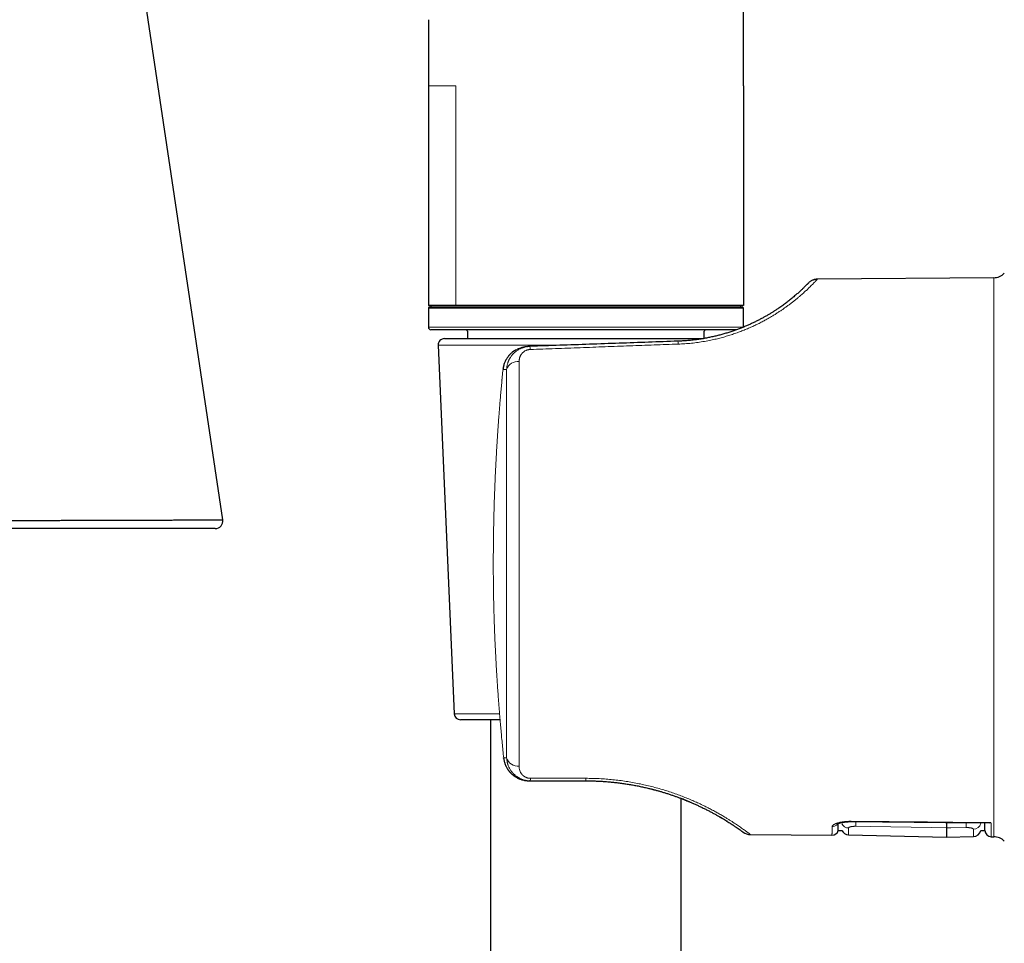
# Model space of a CAD drawing. Header units: millimetres. Extents: x 8 to 761, y 12 to 790.
# Tile 95 of 241: x 157 to 235, y 539 to 611. Entities that reach past the tile are written whole.
import ezdxf

# ---------------------------------------------------------------- set-up
doc = ezdxf.new("R2010")
doc.units = ezdxf.units.MM

msp = doc.modelspace()

# ---------------------------------------------------------------- linework, layer by layer
at = {"color": 7, "linetype": 'Continuous', "lineweight": 30}
for p, q in [((173.402, 572.051), (157.41, 679.373)), ((214.394, 606.221), (214.394, 636.598)), ((189.594, 611.413), (189.594, 606.213)), ((189.594, 606.213), (189.594, 588.913)), ((214.394, 606.213), (214.394, 588.913)), ((220.216, 590.982), (220.22, 590.986)), ((234.106, 591.107), (220.22, 590.986)), ((191.759, 588.913), (189.594, 588.913)), ((189.594, 588.713), (189.594, 587.213)), ((189.694, 588.813), (205.426, 588.813)), ((189.794, 588.913), (189.794, 588.813)), ((214.394, 588.913), (191.759, 588.913)), ((205.426, 588.813), (214.294, 588.813)), ((214.194, 588.813), (214.194, 588.913)), ((214.394, 587.213), (214.394, 588.713)), ((205.398, 587.013), (189.794, 587.013)), ((213.871, 587.013), (205.398, 587.013)), ((190.867, 586.317), (197.751, 586.317)), ((192.679, 586.891), (192.679, 586.317)), ((197.751, 586.317), (211.248, 586.317)), ((211.31, 586.327), (211.31, 586.891)), ((190.367, 585.795), (191.624, 556.795)), ((197.587, 585.704), (197.424, 585.698)), ((195.468, 583.897), (195.468, 583.891)), ((195.235, 556.317), (192.123, 556.317)), ((194.494, 556.317), (194.494, 531.315)), ((197.544, 551.511), (197.651, 551.511)), ((197.651, 551.511), (201.994, 551.511)), ((209.494, 534.121), (209.494, 550.127)), ((214.039, 547.714), (214.086, 547.681)), ((221.861, 547.608), (222.15, 547.608)), ((233.08, 547.608), (233.415, 547.608)), ((214.954, 547.283), (221.371, 547.227)), ((222.675, 547.269), (230.394, 547.067)), ((230.394, 547.067), (232.507, 547.122)), ((233.911, 547.117), (234.106, 547.115))]:
    msp.add_line(p, q, dxfattribs=at)
at = {"color": 252, "linetype": 'Continuous', "lineweight": 0}
for p, q in [((191.759, 606.213), (191.759, 588.913)), ((234.106, 547.115), (234.106, 591.107)), ((205.454, 588.713), (189.594, 588.713)), ((214.394, 588.713), (205.454, 588.713)), ((189.594, 587.213), (205.454, 587.213)), ((205.454, 587.213), (214.388, 587.213)), ((200.2, 585.795), (190.367, 585.795)), ((195.467, 583.883), (195.752, 583.893)), ((191.624, 556.795), (195.196, 556.795)), ((195.752, 553.314), (195.52, 553.314)), ((201.986, 551.71), (197.642, 551.708))]:
    msp.add_line(p, q, dxfattribs=at)
at = {"color": 252, "linetype": 'Continuous', "lineweight": 0, "flags": 128}
for points in [[(195.465, 583.891), (195.465, 583.889), (195.467, 583.883)], [(194.703, 568.119), (194.702, 568.117), (194.704, 568.114)], [(233.892, 548.227), (232.892, 548.236), (228.892, 548.273), (222.89, 548.328)], [(230.394, 547.805), (229.195, 547.826), (224.399, 547.912), (223.254, 547.932)], [(231.925, 547.834), (230.726, 547.811), (230.394, 547.805)]]:
    msp.add_lwpolyline(points, dxfattribs=at)
at = {"color": 7, "linetype": 'Continuous', "lineweight": 30, "flags": 128}
for points in [[(194.86, 562.022), (194.859, 562.023), (194.857, 562.026), (194.858, 562.03)], [(195.519, 553.307), (195.518, 553.309), (195.52, 553.314)], [(222.889, 548.302), (230.314, 548.234), (233.738, 548.203)]]:
    msp.add_lwpolyline(points, dxfattribs=at)
at = {"color": 7, "linetype": 'Continuous', "lineweight": 30}
for centre, radius, start, end in [((234.095, 592.307), 1.2, 270.5, 314.80311), ((189.694, 588.713), 0.1, 90, 180), ((214.294, 588.713), 0.1, 0, 90), ((189.794, 587.213), 0.2, 180, 270), ((192.494, 586.813), 0.2, 22.70565, 90), ((211.494, 586.813), 0.2, 90, 157.29435), ((190.867, 585.817), 0.5, 90, 182.48126), ((172.809, 571.963), 0.6, 270.00001, 8.47806), ((192.123, 556.817), 0.5, 182.48126, 270), ((214.963, 548.283), 1, 233.88273, 269.50271), ((221.375, 547.727), 0.5, 269.49815, 346.36703), ((222.691, 547.869), 0.6, 205.70813, 268.49945), ((232.491, 547.722), 0.6, 271.49872, 349.10151), ((233.915, 547.617), 0.5, 181, 269.50186), ((234.095, 545.915), 1.2, 45.19689, 89.5)]:
    msp.add_arc(centre, radius, start, end, dxfattribs=at)
at = {"color": 252, "linetype": 'Continuous', "lineweight": 0}
for centre, radius, start, end in [((196.198, 585.432), 1.415, 1.09129, 11.09017), ((208.06, 585.86), 1.211, 1.04082, 11.97789), ((196.644, 583.566), 0.95, 84.48731, 159.85935), ((196.658, 553.6), 0.95, 197.54152, 274.63136), ((199.329, 551.684), 1.687, 179.17896, 185.88795), ((203.697, 551.685), 1.711, 179.18298, 185.84652), ((231.248, 548.247), 8.358, 179.44583, 179.62025), ((227.786, 548.211), 4.54, 178.89537, 183.52154), ((226.616, 548.105), 5.316, 357.07306, 1.23177), ((232.497, 548.292), 0.596, 270.91122, 348.09022), ((221.39, 548.398), 0.502, 269.11369, 328.63403), ((222.687, 548.4), 0.601, 206.7372, 268.8573)]:
    msp.add_arc(centre, radius, start, end, dxfattribs=at)
for points, knots in [([(191.759, 606.213), (191.603, 606.213), (191.29, 606.213), (190.885, 606.213), (190.479, 606.213), (190.109, 606.213), (189.815, 606.213), (189.629, 606.213), (189.606, 606.213), (189.594, 606.213)], [0, 0, 0, 0, 0.1151268, 0.2302536, 0.3453804, 0.5090353, 0.6726902, 0.8363451, 1, 1, 1, 1]), ([(209.271, 585.882), (209.445, 585.89), (209.792, 585.906), (210.31, 585.952), (210.824, 586.015), (211.333, 586.094), (211.806, 586.185), (212.245, 586.282), (212.648, 586.384), (213.043, 586.494), (213.432, 586.614), (213.814, 586.743), (214.184, 586.879), (214.542, 587.021), (214.887, 587.167), (215.223, 587.319), (215.549, 587.476), (215.867, 587.638), (216.157, 587.794), (216.42, 587.942), (216.66, 588.083), (216.892, 588.225), (217.116, 588.367), (217.334, 588.51), (217.544, 588.654), (217.75, 588.799), (217.953, 588.947), (218.15, 589.096), (218.339, 589.242), (218.519, 589.387), (218.691, 589.528), (218.851, 589.664), (218.995, 589.789), (219.124, 589.904), (219.243, 590.011), (219.354, 590.114), (219.459, 590.213), (219.558, 590.307), (219.664, 590.411), (219.773, 590.519), (219.88, 590.628), (219.973, 590.724), (220.051, 590.805), (220.114, 590.872), (220.162, 590.923), (220.195, 590.958), (220.213, 590.978), (220.216, 590.981), (220.216, 590.982)], [0, 0, 0, 0, 0.025717, 0.051344, 0.076957, 0.102629, 0.128433, 0.149746, 0.171036, 0.192343, 0.213707, 0.235169, 0.256768, 0.277747, 0.298774, 0.319886, 0.341114, 0.362495, 0.384059, 0.401941, 0.41991, 0.437983, 0.456177, 0.474508, 0.492993, 0.511646, 0.531498, 0.551517, 0.571719, 0.592122, 0.612739, 0.633588, 0.653535, 0.671621, 0.689848, 0.708224, 0.726759, 0.745459, 0.764332, 0.792031, 0.819999, 0.848256, 0.876825, 0.905176, 0.932674, 0.960239, 0.987889, 1, 1, 1, 1]), ([(195.467, 583.883), (195.47, 583.912), (195.476, 583.971), (195.491, 584.06), (195.51, 584.148), (195.533, 584.237), (195.56, 584.325), (195.592, 584.412), (195.628, 584.499), (195.673, 584.594), (195.73, 584.697), (195.8, 584.808), (195.871, 584.905), (195.939, 584.989), (195.986, 585.041), (196.02, 585.076), (196.037, 585.094), (196.055, 585.112), (196.073, 585.13), (196.092, 585.147), (196.132, 585.184), (196.197, 585.24), (196.294, 585.315), (196.391, 585.38), (196.485, 585.436), (196.549, 585.47), (196.592, 585.491), (196.613, 585.501), (196.634, 585.511), (196.656, 585.521), (196.678, 585.531), (196.7, 585.54), (196.752, 585.561), (196.83, 585.591), (196.934, 585.623), (197.029, 585.647), (197.115, 585.665), (197.188, 585.677), (197.248, 585.685), (197.297, 585.69), (197.339, 585.694), (197.373, 585.696), (197.393, 585.697), (197.401, 585.697)], [0, 0, 0, 0, 0.030411, 0.061121, 0.092135, 0.123457, 0.155093, 0.187046, 0.219322, 0.251924, 0.295695, 0.341096, 0.388133, 0.420082, 0.452749, 0.461424, 0.470148, 0.478923, 0.487746, 0.496619, 0.505542, 0.543997, 0.586415, 0.632796, 0.665583, 0.700097, 0.708083, 0.716156, 0.724316, 0.732564, 0.740898, 0.74932, 0.757828, 0.799088, 0.836734, 0.870768, 0.901189, 0.927998, 0.947579, 0.964652, 0.979216, 0.991272, 1, 1, 1, 1]), ([(197.587, 585.704), (197.542, 585.702), (197.453, 585.697), (197.319, 585.678), (197.212, 585.656), (197.131, 585.634), (197.076, 585.618), (197.02, 585.6), (196.965, 585.58), (196.911, 585.559), (196.857, 585.536), (196.783, 585.5), (196.687, 585.45), (196.575, 585.379), (196.49, 585.318), (196.431, 585.27), (196.395, 585.24), (196.36, 585.208), (196.326, 585.176), (196.292, 585.143), (196.259, 585.108), (196.212, 585.056), (196.152, 584.985), (196.082, 584.889), (196.023, 584.798), (195.975, 584.713), (195.946, 584.656), (195.928, 584.616), (195.918, 584.595), (195.909, 584.574), (195.9, 584.552), (195.891, 584.53), (195.875, 584.49), (195.852, 584.428), (195.824, 584.34), (195.799, 584.243), (195.777, 584.135), (195.76, 584.017), (195.755, 583.935), (195.752, 583.893)], [0, 0, 0, 0, 0.044121, 0.088536, 0.133312, 0.152632, 0.172036, 0.191528, 0.211113, 0.230797, 0.250583, 0.270478, 0.315078, 0.360995, 0.408273, 0.42451, 0.440908, 0.457467, 0.47419, 0.491078, 0.508132, 0.525353, 0.566062, 0.608767, 0.653482, 0.684104, 0.715608, 0.724007, 0.732466, 0.740985, 0.749566, 0.758208, 0.766911, 0.797529, 0.831438, 0.868639, 0.909132, 0.952919, 1, 1, 1, 1]), ([(196.735, 584.511), (196.735, 584.533), (196.736, 584.578), (196.742, 584.643), (196.753, 584.708), (196.767, 584.771), (196.784, 584.831), (196.805, 584.887), (196.827, 584.939), (196.852, 584.989), (196.88, 585.037), (196.911, 585.084), (196.952, 585.138), (197.004, 585.197), (197.064, 585.252), (197.121, 585.295), (197.171, 585.328), (197.225, 585.358), (197.283, 585.386), (197.345, 585.41), (197.409, 585.429), (197.476, 585.444), (197.544, 585.455), (197.59, 585.457), (197.613, 585.459)], [0, 0, 0, 0, 0.052907, 0.105247, 0.157123, 0.208638, 0.2599, 0.304911, 0.348961, 0.392135, 0.434521, 0.476213, 0.517309, 0.583469, 0.646299, 0.686645, 0.725985, 0.764537, 0.804682, 0.844112, 0.883189, 0.92283, 0.961611, 1, 1, 1, 1]), ([(197.613, 585.459), (198.272, 585.483), (199.586, 585.53), (201.549, 585.602), (203.499, 585.672), (205.435, 585.743), (207.357, 585.812), (208.634, 585.859), (209.271, 585.882)], [0, 0, 0, 0, 0.169577, 0.337989, 0.505238, 0.671323, 0.836243, 1, 1, 1, 1]), ([(194.704, 568.114), (194.704, 568.344), (194.703, 568.806), (194.706, 569.497), (194.711, 570.189), (194.718, 570.754), (194.725, 571.191), (194.731, 571.5), (194.737, 571.809), (194.744, 572.12), (194.751, 572.432), (194.759, 572.741), (194.77, 573.121), (194.784, 573.573), (194.802, 574.105), (194.822, 574.643), (194.841, 575.088), (194.856, 575.436), (194.867, 575.687), (194.879, 575.94), (194.892, 576.194), (194.904, 576.442), (194.917, 576.682), (194.934, 577.01), (194.958, 577.436), (194.99, 577.967), (195.024, 578.51), (195.059, 579.042), (195.096, 579.562), (195.124, 579.942), (195.143, 580.194), (195.152, 580.315), (195.161, 580.432), (195.17, 580.55), (195.179, 580.668), (195.198, 580.91), (195.228, 581.278), (195.271, 581.778), (195.315, 582.289), (195.363, 582.81), (195.413, 583.343), (195.449, 583.702), (195.467, 583.883)], [0, 0, 0, 0, 0.043752, 0.087488, 0.131113, 0.175004, 0.194571, 0.214075, 0.233636, 0.25328, 0.273034, 0.292923, 0.31196, 0.345161, 0.378767, 0.412858, 0.447501, 0.463251, 0.47913, 0.495142, 0.511291, 0.527582, 0.542345, 0.55691, 0.589866, 0.623555, 0.657998, 0.693215, 0.724858, 0.757121, 0.765546, 0.772926, 0.780348, 0.787812, 0.795319, 0.802868, 0.833941, 0.865721, 0.898212, 0.931421, 0.965349, 1, 1, 1, 1]), ([(196.735, 552.653), (196.735, 552.763), (196.735, 552.982), (196.735, 553.321), (196.735, 553.669), (196.735, 554.025), (196.735, 554.387), (196.735, 554.754), (196.735, 555.127), (196.735, 555.507), (196.735, 555.896), (196.735, 556.295), (196.735, 556.703), (196.735, 557.117), (196.735, 557.538), (196.735, 557.962), (196.735, 558.39), (196.735, 558.821), (196.735, 559.257), (196.735, 559.701), (196.735, 560.153), (196.735, 560.612), (196.735, 561.075), (196.735, 561.543), (196.735, 562.012), (196.735, 562.482), (196.735, 562.953), (196.735, 563.427), (196.735, 563.906), (196.735, 564.392), (196.735, 564.882), (196.735, 565.375), (196.735, 565.87), (196.735, 566.364), (196.735, 566.856), (196.735, 567.347), (196.735, 567.838), (196.735, 568.333), (196.735, 568.831), (196.735, 569.333), (196.735, 569.834), (196.735, 570.335), (196.735, 570.833), (196.735, 571.326), (196.735, 571.815), (196.735, 572.303), (196.735, 572.793), (196.735, 573.283), (196.735, 573.774), (196.735, 574.262), (196.735, 574.748), (196.735, 575.228), (196.735, 575.702), (196.735, 576.169), (196.735, 576.633), (196.735, 577.096), (196.735, 577.557), (196.735, 578.017), (196.735, 578.472), (196.735, 578.921), (196.735, 579.363), (196.735, 579.797), (196.735, 580.223), (196.735, 580.643), (196.735, 581.059), (196.735, 581.472), (196.735, 581.881), (196.735, 582.282), (196.735, 582.677), (196.735, 583.062), (196.735, 583.438), (196.735, 583.804), (196.735, 584.162), (196.735, 584.395), (196.735, 584.511)], [0, 0, 0, 0, 0.014, 0.028, 0.042, 0.056, 0.07, 0.08375, 0.0975, 0.11125, 0.125, 0.139, 0.153, 0.167, 0.181, 0.195, 0.20875, 0.2225, 0.23625, 0.25, 0.264, 0.278, 0.292, 0.306, 0.32, 0.33375, 0.3475, 0.36125, 0.375, 0.389, 0.403, 0.417, 0.431, 0.445, 0.45875, 0.4725, 0.48625, 0.5, 0.514, 0.528, 0.542, 0.556, 0.57, 0.58375, 0.5975, 0.61125, 0.625, 0.639, 0.653, 0.667, 0.681, 0.695, 0.70875, 0.7225, 0.73625, 0.75, 0.764, 0.778, 0.792, 0.806, 0.82, 0.83375, 0.8475, 0.86125, 0.875, 0.889, 0.903, 0.917, 0.931, 0.945, 0.95875, 0.9725, 0.98625, 1, 1, 1, 1]), ([(194.858, 562.03), (194.85, 562.198), (194.835, 562.531), (194.814, 563.029), (194.795, 563.518), (194.778, 564.002), (194.763, 564.48), (194.75, 564.96), (194.737, 565.502), (194.725, 566.109), (194.714, 566.777), (194.707, 567.445), (194.705, 567.891), (194.704, 568.114)], [0, 0, 0, 0, 0.0830826, 0.1647856, 0.2452605, 0.3246785, 0.4032309, 0.48113, 0.5609143, 0.6706442, 0.7802469, 0.8901946, 1, 1, 1, 1]), ([(195.52, 553.314), (195.5, 553.511), (195.459, 553.901), (195.402, 554.481), (195.349, 555.047), (195.298, 555.6), (195.255, 556.093), (195.218, 556.529), (195.187, 556.91), (195.164, 557.198), (195.149, 557.395), (195.14, 557.503), (195.132, 557.614), (195.123, 557.732), (195.113, 557.856), (195.104, 557.983), (195.095, 558.111), (195.074, 558.388), (195.045, 558.812), (195.007, 559.378), (194.972, 559.932), (194.94, 560.473), (194.91, 561.002), (194.883, 561.52), (194.866, 561.861), (194.858, 562.03)], [0, 0, 0, 0, 0.068142, 0.134746, 0.199816, 0.263358, 0.325379, 0.3699, 0.413614, 0.456526, 0.469017, 0.48144, 0.493794, 0.507151, 0.521874, 0.536526, 0.551108, 0.565618, 0.632, 0.696883, 0.760296, 0.82227, 0.882845, 0.94207, 1, 1, 1, 1]), ([(197.522, 551.511), (197.521, 551.511), (197.511, 551.511), (197.487, 551.512), (197.447, 551.513), (197.396, 551.516), (197.335, 551.521), (197.264, 551.53), (197.182, 551.543), (197.116, 551.556), (197.066, 551.567), (197.037, 551.574), (197.007, 551.582), (196.976, 551.591), (196.945, 551.6), (196.912, 551.61), (196.879, 551.621), (196.819, 551.642), (196.735, 551.676), (196.63, 551.724), (196.534, 551.775), (196.449, 551.826), (196.374, 551.875), (196.324, 551.912), (196.292, 551.936), (196.276, 551.948), (196.261, 551.961), (196.246, 551.973), (196.231, 551.985), (196.183, 552.025), (196.105, 552.096), (196.005, 552.203), (195.932, 552.291), (195.883, 552.358), (195.852, 552.402), (195.823, 552.446), (195.796, 552.49), (195.77, 552.535), (195.727, 552.611), (195.674, 552.721), (195.617, 552.867), (195.572, 553.015), (195.539, 553.164), (195.526, 553.264), (195.52, 553.314)], [0, 0, 0, 0, 0.0003417, 0.0105208, 0.0242955, 0.0416659, 0.0626322, 0.0870774, 0.1150867, 0.1466604, 0.1566441, 0.1669373, 0.17754, 0.1884523, 0.1996742, 0.2112057, 0.2230467, 0.2351973, 0.276656, 0.3159701, 0.3531395, 0.3881644, 0.417213, 0.4446011, 0.4515002, 0.4582854, 0.4649567, 0.4715141, 0.4779577, 0.4842874, 0.5356655, 0.5853588, 0.6333741, 0.6517829, 0.6699344, 0.687829, 0.7054673, 0.72285, 0.7399777, 0.7936384, 0.8464477, 0.8984282, 0.9496039, 1, 1, 1, 1]), ([(195.752, 553.314), (195.755, 553.277), (195.759, 553.206), (195.773, 553.104), (195.79, 553.009), (195.81, 552.926), (195.83, 552.853), (195.846, 552.804), (195.856, 552.774), (195.861, 552.761), (195.865, 552.748), (195.87, 552.735), (195.874, 552.723), (195.879, 552.711), (195.898, 552.661), (195.936, 552.576), (195.996, 552.46), (196.047, 552.377), (196.083, 552.323), (196.104, 552.294), (196.124, 552.265), (196.145, 552.238), (196.166, 552.211), (196.188, 552.185), (196.209, 552.16), (196.252, 552.111), (196.319, 552.041), (196.414, 551.956), (196.494, 551.892), (196.557, 551.847), (196.601, 551.818), (196.645, 551.79), (196.69, 551.764), (196.734, 551.739), (196.78, 551.716), (196.853, 551.68), (196.955, 551.636), (197.091, 551.59), (197.229, 551.555), (197.368, 551.53), (197.509, 551.514), (197.604, 551.512), (197.651, 551.511)], [0, 0, 0, 0, 0.040482, 0.078344, 0.113584, 0.146203, 0.172741, 0.19725, 0.202474, 0.207595, 0.212614, 0.21753, 0.222345, 0.227057, 0.231668, 0.281242, 0.328607, 0.373772, 0.386664, 0.399366, 0.411879, 0.424203, 0.436338, 0.448286, 0.460045, 0.471618, 0.517327, 0.561688, 0.604736, 0.622794, 0.640621, 0.658219, 0.675593, 0.692744, 0.709677, 0.726395, 0.773392, 0.819701, 0.865417, 0.910638, 0.955465, 1, 1, 1, 1]), ([(197.642, 551.708), (197.618, 551.709), (197.57, 551.71), (197.499, 551.718), (197.435, 551.73), (197.379, 551.745), (197.329, 551.762), (197.28, 551.781), (197.219, 551.81), (197.149, 551.85), (197.09, 551.892), (197.049, 551.927), (197.021, 551.952), (196.995, 551.979), (196.97, 552.006), (196.939, 552.043), (196.904, 552.089), (196.868, 552.145), (196.836, 552.204), (196.808, 552.266), (196.78, 552.343), (196.756, 552.435), (196.738, 552.543), (196.736, 552.616), (196.735, 552.653)], [0, 0, 0, 0, 0.037466, 0.074641, 0.112108, 0.140752, 0.17011, 0.200394, 0.231796, 0.28889, 0.34867, 0.37351, 0.398937, 0.424992, 0.451709, 0.479121, 0.52849, 0.578935, 0.630605, 0.683639, 0.738167, 0.824336, 0.911477, 1, 1, 1, 1]), ([(214.954, 547.283), (214.952, 547.284), (214.949, 547.286), (214.922, 547.307), (214.88, 547.339), (214.82, 547.385), (214.742, 547.443), (214.647, 547.513), (214.534, 547.596), (214.404, 547.69), (214.257, 547.795), (214.1, 547.904), (213.938, 548.015), (213.772, 548.126), (213.595, 548.243), (213.406, 548.364), (213.206, 548.49), (212.977, 548.63), (212.718, 548.785), (212.423, 548.954), (212.113, 549.126), (211.786, 549.3), (211.441, 549.476), (211.079, 549.653), (210.7, 549.828), (210.306, 550.002), (209.898, 550.171), (209.475, 550.337), (209.039, 550.497), (208.59, 550.65), (208.13, 550.796), (207.658, 550.934), (207.175, 551.063), (206.682, 551.182), (206.181, 551.29), (205.672, 551.387), (205.156, 551.472), (204.634, 551.545), (204.109, 551.605), (203.582, 551.652), (203.052, 551.685), (202.52, 551.706), (202.164, 551.709), (201.986, 551.71)], [0, 0, 0, 0, 0.025104, 0.050099, 0.07501, 0.099864, 0.124687, 0.14988, 0.174929, 0.199864, 0.224714, 0.249509, 0.270573, 0.291495, 0.312295, 0.332993, 0.353609, 0.374163, 0.399478, 0.424624, 0.449641, 0.47457, 0.499454, 0.524622, 0.549686, 0.57469, 0.599681, 0.624705, 0.649705, 0.674643, 0.699567, 0.724524, 0.749562, 0.774644, 0.799681, 0.82472, 0.849809, 0.874994, 0.900006, 0.924966, 0.949922, 0.974918, 1, 1, 1, 1]), ([(222.89, 548.328), (222.849, 548.328), (222.767, 548.328), (222.645, 548.324), (222.525, 548.317), (222.407, 548.306), (222.293, 548.293), (222.183, 548.276), (222.078, 548.257), (221.978, 548.235), (221.884, 548.211), (221.795, 548.185), (221.714, 548.157), (221.64, 548.127), (221.574, 548.096), (221.516, 548.063), (221.469, 548.03), (221.431, 547.996), (221.404, 547.962), (221.386, 547.929), (221.384, 547.906), (221.382, 547.895)], [0, 0, 0, 0, 0.050499, 0.101191, 0.151887, 0.202393, 0.253077, 0.303939, 0.35481, 0.405507, 0.457765, 0.510196, 0.562635, 0.614905, 0.669694, 0.724666, 0.779641, 0.834437, 0.889595, 0.944843, 1, 1, 1, 1]), ([(233.892, 548.227), (233.893, 548.176), (233.895, 548.073), (233.897, 547.933), (233.899, 547.803), (233.901, 547.685), (233.903, 547.577), (233.905, 547.48), (233.906, 547.395), (233.908, 547.32), (233.909, 547.257), (233.909, 547.206), (233.91, 547.166), (233.911, 547.138), (233.911, 547.12), (233.911, 547.118), (233.911, 547.117)], [0, 0, 0, 0, 0.071266, 0.142569, 0.213835, 0.285138, 0.356552, 0.428004, 0.499868, 0.571771, 0.643787, 0.715841, 0.78679, 0.857774, 0.928869, 1, 1, 1, 1]), ([(221.371, 547.227), (221.371, 547.228), (221.371, 547.23), (221.371, 547.248), (221.372, 547.279), (221.373, 547.325), (221.374, 547.385), (221.375, 547.458), (221.377, 547.546), (221.378, 547.648), (221.38, 547.763), (221.382, 547.851), (221.382, 547.895)], [0, 0, 0, 0, 0.092171, 0.18439, 0.285659, 0.386992, 0.488517, 0.590106, 0.692414, 0.794788, 0.897361, 1, 1, 1, 1]), ([(223.254, 547.932), (223.232, 547.932), (223.188, 547.933), (223.124, 547.931), (223.061, 547.927), (223.001, 547.922), (222.945, 547.915), (222.892, 547.906), (222.844, 547.896), (222.801, 547.885), (222.763, 547.873), (222.731, 547.859), (222.706, 547.845), (222.688, 547.83), (222.677, 547.815), (222.676, 547.805), (222.675, 547.8)], [0, 0, 0, 0, 0.069488, 0.139214, 0.208708, 0.278587, 0.348698, 0.418594, 0.489948, 0.561524, 0.632895, 0.706816, 0.780958, 0.854891, 0.927445, 1, 1, 1, 1]), ([(222.675, 547.8), (222.675, 547.778), (222.675, 547.735), (222.675, 547.675), (222.675, 547.62), (222.675, 547.559), (222.675, 547.497), (222.675, 547.437), (222.675, 547.385), (222.675, 547.343), (222.675, 547.31), (222.675, 547.286), (222.675, 547.272), (222.675, 547.27), (222.675, 547.269)], [0, 0, 0, 0, 0.062233, 0.124479, 0.186759, 0.249052, 0.342497, 0.435982, 0.529587, 0.623232, 0.717322, 0.811452, 0.905706, 1, 1, 1, 1]), ([(232.507, 547.696), (232.506, 547.702), (232.504, 547.713), (232.492, 547.729), (232.473, 547.745), (232.445, 547.76), (232.411, 547.775), (232.37, 547.788), (232.323, 547.8), (232.271, 547.811), (232.214, 547.819), (232.153, 547.826), (232.09, 547.831), (232.03, 547.834), (231.975, 547.834), (231.942, 547.834), (231.925, 547.834)], [0, 0, 0, 0, 0.076394, 0.153014, 0.229402, 0.305419, 0.38167, 0.457668, 0.531968, 0.606511, 0.680787, 0.752262, 0.823981, 0.895441, 0.947721, 1, 1, 1, 1]), ([(232.507, 547.122), (232.507, 547.122), (232.507, 547.123), (232.507, 547.13), (232.507, 547.14), (232.507, 547.157), (232.507, 547.184), (232.507, 547.226), (232.507, 547.278), (232.507, 547.34), (232.507, 547.413), (232.507, 547.497), (232.507, 547.59), (232.507, 547.661), (232.507, 547.696)], [0, 0, 0, 0, 0.059625, 0.11926, 0.17893, 0.23861, 0.333309, 0.428053, 0.522931, 0.617854, 0.713275, 0.808743, 0.904348, 1, 1, 1, 1])]:
    msp.add_open_spline(points, degree=3, knots=knots, dxfattribs=at)
at = {"color": 7, "linetype": 'Continuous', "lineweight": 30}
for points, knots in [([(220.22, 590.986), (220.188, 590.985), (220.122, 590.982), (220.024, 590.966), (219.928, 590.941), (219.834, 590.906), (219.743, 590.862), (219.659, 590.809), (219.58, 590.749), (219.533, 590.703), (219.51, 590.681)], [0, 0, 0, 0, 0.122838, 0.247509, 0.373432, 0.499992, 0.626552, 0.752479, 0.877154, 1, 1, 1, 1]), ([(220.218, 590.983), (220.202, 590.983), (220.17, 590.982), (220.125, 590.979), (220.085, 590.974), (220.052, 590.969), (220.025, 590.964), (220.003, 590.96), (219.986, 590.956), (219.98, 590.954), (219.977, 590.953)], [0, 0, 0, 0, 0.111168, 0.216134, 0.320321, 0.429394, 0.548412, 0.68137, 0.831199, 1, 1, 1, 1]), ([(219.51, 590.681), (219.509, 590.68), (219.507, 590.678), (219.493, 590.663), (219.47, 590.64), (219.438, 590.607), (219.397, 590.565), (219.35, 590.518), (219.299, 590.466), (219.246, 590.414), (219.187, 590.357), (219.122, 590.294), (219.052, 590.226), (218.972, 590.151), (218.882, 590.067), (218.781, 589.976), (218.673, 589.878), (218.557, 589.776), (218.432, 589.67), (218.298, 589.557), (218.165, 589.448), (218.033, 589.342), (217.906, 589.243), (217.774, 589.142), (217.637, 589.039), (217.494, 588.934), (217.345, 588.828), (217.182, 588.715), (217.003, 588.595), (216.808, 588.468), (216.605, 588.34), (216.395, 588.213), (216.177, 588.085), (215.95, 587.958), (215.716, 587.832), (215.473, 587.706), (215.221, 587.583), (214.963, 587.461), (214.697, 587.343), (214.423, 587.227), (214.142, 587.115), (213.853, 587.006), (213.557, 586.902), (213.254, 586.802), (212.944, 586.708), (212.629, 586.619), (212.308, 586.536), (211.981, 586.459), (211.649, 586.389), (211.341, 586.331), (211.142, 586.299), (211.056, 586.286)], [0, 0, 0, 0, 0.025821, 0.051576, 0.077288, 0.102977, 0.128666, 0.154613, 0.175016, 0.195327, 0.215558, 0.235719, 0.255823, 0.27588, 0.298105, 0.320196, 0.342171, 0.364045, 0.385835, 0.40756, 0.429839, 0.447402, 0.464876, 0.482271, 0.499599, 0.516868, 0.534089, 0.551273, 0.571215, 0.591055, 0.610812, 0.630503, 0.650145, 0.669757, 0.689357, 0.709065, 0.728714, 0.748323, 0.767911, 0.787497, 0.807101, 0.826741, 0.846488, 0.866213, 0.885936, 0.905675, 0.92545, 0.945281, 0.965186, 0.984963, 1, 1, 1, 1]), ([(209.702, 586.135), (209.667, 586.132), (209.521, 586.122), (209.374, 586.116), (209.263, 586.112)], [0, 0, 0, 0, 0.242957, 1, 1, 1, 1]), ([(211.059, 586.285), (211.051, 586.284), (211.038, 586.282), (211.015, 586.278), (210.99, 586.274), (210.961, 586.269), (210.928, 586.264), (210.888, 586.258), (210.841, 586.252), (210.783, 586.243), (210.713, 586.234), (210.633, 586.223), (210.51, 586.208), (210.344, 586.189), (210.134, 586.168), (209.912, 586.149), (209.76, 586.138), (209.683, 586.133)], [0, 0, 0, 0, 0.023638, 0.044124, 0.061948, 0.08377, 0.107709, 0.134597, 0.170079, 0.209667, 0.26216, 0.320498, 0.384602, 0.527265, 0.677391, 0.83498, 1, 1, 1, 1]), ([(211.307, 586.327), (211.29, 586.324), (211.201, 586.308), (211.107, 586.293), (211.03, 586.281)], [0, 0, 0, 0, 0.18445, 1, 1, 1, 1]), ([(196.445, 585.411), (196.436, 585.406), (196.406, 585.389), (196.356, 585.357), (196.292, 585.313), (196.225, 585.263), (196.152, 585.203), (196.074, 585.133), (195.993, 585.051), (195.914, 584.962), (195.838, 584.864), (195.766, 584.76), (195.697, 584.643), (195.636, 584.523), (195.585, 584.402), (195.544, 584.282), (195.509, 584.156), (195.481, 584.026), (195.471, 583.936), (195.465, 583.891)], [0, 0, 0, 0, 0.017409, 0.055723, 0.095845, 0.1412, 0.191832, 0.247755, 0.309151, 0.376113, 0.43936, 0.507054, 0.579331, 0.65635, 0.721203, 0.788445, 0.857587, 0.928292, 1, 1, 1, 1]), ([(197.401, 585.697), (197.402, 585.697), (197.409, 585.698), (197.417, 585.698), (197.424, 585.698)], [0, 0, 0, 0, 0.104214, 1, 1, 1, 1]), ([(209.244, 586.111), (208.475, 586.084), (206.932, 586.03), (204.611, 585.949), (202.28, 585.868), (199.937, 585.786), (198.372, 585.731), (197.587, 585.704)], [0, 0, 0, 0, 0.198084, 0.397125, 0.597125, 0.798084, 1, 1, 1, 1]), ([(209.264, 586.112), (209.261, 586.112), (209.255, 586.111), (209.249, 586.111), (209.246, 586.11)], [0, 0, 0, 0, 0.4992055, 1, 1, 1, 1]), ([(195.389, 583.082), (195.388, 583.075), (195.387, 583.063), (195.386, 583.052), (195.386, 583.046)], [0, 0, 0, 0, 0.541542, 1, 1, 1, 1]), ([(145.587, 571.969), (145.687, 571.969), (145.946, 571.97), (146.364, 571.971), (146.841, 571.973), (147.318, 571.974), (147.796, 571.975), (148.272, 571.977), (148.756, 571.978), (149.246, 571.98), (149.741, 571.981), (150.236, 571.982), (150.73, 571.984), (151.223, 571.985), (151.738, 571.987), (152.275, 571.988), (152.832, 571.99), (153.388, 571.992), (153.941, 571.993), (154.491, 571.995), (154.987, 571.996), (155.431, 571.998), (155.822, 571.999), (156.212, 572), (156.639, 572.001), (157.102, 572.003), (157.601, 572.004), (158.096, 572.005), (158.587, 572.007), (159.073, 572.008), (159.547, 572.01), (160.008, 572.011), (160.457, 572.012), (160.901, 572.014), (161.34, 572.015), (161.775, 572.016), (162.165, 572.017), (162.512, 572.018), (162.819, 572.019), (163.122, 572.02), (163.429, 572.021), (163.74, 572.022), (164.054, 572.023), (164.364, 572.024), (164.701, 572.025), (165.064, 572.026), (165.451, 572.027), (165.83, 572.028), (166.203, 572.029), (166.568, 572.031), (166.919, 572.032), (167.258, 572.033), (167.583, 572.034), (167.901, 572.034), (168.212, 572.035), (168.514, 572.036), (168.783, 572.037), (169.019, 572.038), (169.225, 572.038), (169.426, 572.039), (169.635, 572.04), (169.849, 572.04), (170.068, 572.041), (170.281, 572.042), (170.488, 572.042), (170.688, 572.043), (170.879, 572.043), (171.062, 572.044), (171.237, 572.045), (171.405, 572.045), (171.567, 572.046), (171.723, 572.046), (171.872, 572.046), (172.015, 572.047), (172.151, 572.047), (172.28, 572.048), (172.403, 572.048), (172.519, 572.048), (172.619, 572.049), (172.705, 572.049), (172.779, 572.049), (172.848, 572.049), (172.918, 572.05), (172.988, 572.05), (173.056, 572.05), (173.118, 572.05), (173.178, 572.05), (173.235, 572.051), (173.286, 572.051), (173.328, 572.051), (173.361, 572.051), (173.385, 572.051), (173.398, 572.051), (173.404, 572.051), (173.402, 572.051), (173.402, 572.051)], [0, 0, 0, 0, 0.006979, 0.018086, 0.029193, 0.0403, 0.051434, 0.06257, 0.073704, 0.085346, 0.09699, 0.108632, 0.120306, 0.131982, 0.143656, 0.157025, 0.170396, 0.183765, 0.197183, 0.210603, 0.224021, 0.233747, 0.243474, 0.253209, 0.262944, 0.275675, 0.288407, 0.301138, 0.313912, 0.326688, 0.339462, 0.351635, 0.36381, 0.375983, 0.388195, 0.400407, 0.412619, 0.421537, 0.430455, 0.439379, 0.448303, 0.457864, 0.467425, 0.476994, 0.486564, 0.49908, 0.511597, 0.524113, 0.536674, 0.549235, 0.561795, 0.573768, 0.585742, 0.597715, 0.609728, 0.621741, 0.633753, 0.642527, 0.651301, 0.660082, 0.668863, 0.679178, 0.689494, 0.699809, 0.71015, 0.720491, 0.730832, 0.740856, 0.750881, 0.760906, 0.770954, 0.781003, 0.791052, 0.801156, 0.811261, 0.821365, 0.831494, 0.841624, 0.851753, 0.859404, 0.867055, 0.87471, 0.882366, 0.891642, 0.900918, 0.910203, 0.919488, 0.930951, 0.942415, 0.953878, 0.965378, 0.976879, 0.988379, 0.999425, 1, 1, 1, 1]), ([(172.807, 571.363), (172.807, 571.363), (172.808, 571.363), (172.795, 571.363), (172.77, 571.363), (172.731, 571.363), (172.679, 571.363), (172.615, 571.363), (172.547, 571.363), (172.48, 571.363), (172.42, 571.363), (172.353, 571.363), (172.276, 571.363), (172.184, 571.363), (172.077, 571.363), (171.962, 571.363), (171.838, 571.363), (171.706, 571.363), (171.566, 571.363), (171.417, 571.363), (171.259, 571.363), (171.093, 571.363), (170.919, 571.363), (170.737, 571.363), (170.56, 571.363), (170.39, 571.363), (170.229, 571.363), (170.064, 571.363), (169.894, 571.363), (169.721, 571.363), (169.544, 571.363), (169.363, 571.363), (169.16, 571.363), (168.933, 571.363), (168.682, 571.363), (168.423, 571.363), (168.157, 571.363), (167.884, 571.363), (167.603, 571.363), (167.315, 571.363), (167.019, 571.363), (166.717, 571.363), (166.407, 571.363), (166.091, 571.363), (165.791, 571.363), (165.509, 571.363), (165.246, 571.363), (164.979, 571.363), (164.679, 571.363), (164.344, 571.363), (163.972, 571.363), (163.593, 571.363), (163.209, 571.363), (162.817, 571.363), (162.435, 571.363), (162.063, 571.363), (161.701, 571.363), (161.334, 571.363), (160.964, 571.363), (160.588, 571.363), (160.185, 571.363), (159.753, 571.363), (159.291, 571.363), (158.824, 571.363), (158.351, 571.363), (157.873, 571.363), (157.4, 571.363), (156.933, 571.363), (156.47, 571.363), (156.004, 571.363), (155.534, 571.363), (155.061, 571.363), (154.583, 571.363), (154.101, 571.363), (153.616, 571.363), (153.128, 571.363), (152.637, 571.363), (152.143, 571.363), (151.644, 571.363), (151.141, 571.363), (150.632, 571.363), (150.121, 571.363), (149.608, 571.363), (149.093, 571.363), (148.626, 571.363), (148.205, 571.363), (147.833, 571.363), (147.46, 571.363), (147.086, 571.363), (146.712, 571.363), (146.337, 571.363), (145.963, 571.363), (145.712, 571.363), (145.587, 571.363)], [0, 0, 0, 0, 0.007284, 0.020832, 0.034382, 0.047929, 0.061539, 0.07515, 0.088759, 0.097419, 0.106079, 0.114747, 0.123414, 0.134502, 0.145591, 0.15668, 0.167802, 0.178924, 0.190046, 0.201259, 0.212473, 0.223686, 0.234934, 0.246182, 0.257429, 0.266313, 0.275197, 0.284089, 0.29298, 0.301711, 0.310443, 0.319181, 0.32792, 0.339097, 0.350276, 0.361453, 0.372663, 0.383874, 0.395084, 0.406382, 0.417682, 0.428981, 0.440312, 0.451645, 0.462977, 0.471925, 0.480874, 0.48983, 0.498785, 0.51069, 0.522596, 0.534501, 0.546443, 0.558387, 0.570329, 0.580947, 0.591566, 0.602184, 0.612827, 0.623472, 0.634116, 0.646787, 0.65946, 0.672131, 0.684845, 0.697561, 0.710275, 0.722248, 0.734222, 0.746195, 0.758204, 0.770214, 0.782223, 0.794292, 0.806362, 0.818431, 0.830536, 0.842642, 0.854747, 0.867064, 0.879381, 0.891697, 0.904051, 0.916406, 0.928759, 0.937649, 0.946538, 0.955433, 0.964329, 0.973243, 0.982158, 0.991079, 1, 1, 1, 1]), ([(195.519, 553.307), (195.524, 553.262), (195.536, 553.174), (195.563, 553.045), (195.597, 552.924), (195.636, 552.811), (195.683, 552.698), (195.737, 552.587), (195.799, 552.48), (195.863, 552.383), (195.926, 552.298), (195.988, 552.222), (196.047, 552.156), (196.104, 552.098), (196.159, 552.046), (196.215, 551.997), (196.273, 551.949), (196.333, 551.904), (196.409, 551.851), (196.502, 551.792), (196.614, 551.732), (196.73, 551.678), (196.846, 551.632), (196.968, 551.592), (197.093, 551.56), (197.225, 551.535), (197.325, 551.523), (197.395, 551.517), (197.434, 551.514), (197.477, 551.512), (197.506, 551.512), (197.522, 551.511)], [0, 0, 0, 0, 0.045506, 0.089393, 0.131429, 0.171479, 0.209541, 0.254338, 0.296097, 0.334906, 0.370789, 0.403763, 0.433847, 0.461061, 0.486039, 0.511119, 0.536523, 0.562283, 0.588397, 0.630893, 0.674235, 0.71834, 0.76116, 0.801562, 0.848831, 0.893455, 0.939076, 0.951275, 0.965356, 0.981553, 1, 1, 1, 1]), ([(197.544, 551.511), (197.541, 551.511), (197.534, 551.511), (197.526, 551.511), (197.522, 551.511)], [0, 0, 0, 0, 0.417751, 1, 1, 1, 1]), ([(201.993, 551.514), (201.997, 551.513), (202.004, 551.512), (202.011, 551.511), (202.015, 551.511)], [0, 0, 0, 0, 0.501358, 1, 1, 1, 1]), ([(201.994, 551.511), (202.116, 551.511), (202.36, 551.509), (202.724, 551.499), (203.086, 551.484), (203.448, 551.462), (203.807, 551.434), (204.165, 551.4), (204.523, 551.359), (204.881, 551.313), (205.237, 551.26), (205.588, 551.202), (205.935, 551.139), (206.277, 551.071), (206.615, 550.997), (206.922, 550.926), (207.116, 550.877), (207.2, 550.855)], [0, 0, 0, 0, 0.068096, 0.13598, 0.203692, 0.271272, 0.338762, 0.406202, 0.473634, 0.542316, 0.61063, 0.678621, 0.746334, 0.813815, 0.88111, 0.948264, 1, 1, 1, 1]), ([(207.19, 550.858), (207.215, 550.852), (207.271, 550.838), (207.359, 550.815), (207.456, 550.789), (207.563, 550.76), (207.678, 550.728), (207.798, 550.694), (207.918, 550.659), (208.038, 550.624), (208.208, 550.572), (208.425, 550.504), (208.685, 550.418), (208.932, 550.334), (209.171, 550.248), (209.405, 550.161), (209.639, 550.072), (209.842, 549.991), (210.014, 549.921), (210.151, 549.863), (210.279, 549.808), (210.4, 549.756), (210.475, 549.723), (210.512, 549.706)], [0, 0, 0, 0, 0.020088, 0.043042, 0.068899, 0.097684, 0.129414, 0.16315, 0.197025, 0.230522, 0.263646, 0.341032, 0.416374, 0.489754, 0.560029, 0.631755, 0.704818, 0.77882, 0.82564, 0.87131, 0.915574, 0.958462, 1, 1, 1, 1]), ([(209.754, 550.025), (209.725, 550.036), (209.641, 550.07), (209.553, 550.104), (209.494, 550.126)], [0, 0, 0, 0, 0.343322, 1, 1, 1, 1]), ([(209.754, 550.025), (209.756, 550.024), (209.766, 550.02), (209.785, 550.012), (209.815, 550.001), (209.854, 549.985), (209.901, 549.966), (209.956, 549.944), (210.019, 549.918), (210.089, 549.889), (210.166, 549.857), (210.237, 549.826), (210.283, 549.807), (210.3, 549.799)], [0, 0, 0, 0, 0.0151467, 0.0557526, 0.1074229, 0.1787788, 0.2641313, 0.3634672, 0.4767723, 0.6040345, 0.7452452, 0.9004024, 1, 1, 1, 1]), ([(209.754, 550.025), (209.756, 550.024), (209.766, 550.02), (209.776, 550.016), (209.783, 550.013)], [0, 0, 0, 0, 0.2716769, 1, 1, 1, 1]), ([(210.498, 549.712), (210.506, 549.709), (210.601, 549.667), (210.776, 549.587), (211.035, 549.467), (211.297, 549.339), (211.562, 549.206), (211.815, 549.074), (212.056, 548.945), (212.285, 548.818), (212.502, 548.694), (212.706, 548.574), (212.899, 548.459), (213.079, 548.348), (213.232, 548.252), (213.319, 548.196), (213.356, 548.172)], [0, 0, 0, 0, 0.006584, 0.074936, 0.143247, 0.223729, 0.303972, 0.384077, 0.464147, 0.544283, 0.62459, 0.704377, 0.784086, 0.863815, 0.943663, 1, 1, 1, 1]), ([(212.704, 548.575), (212.703, 548.576), (212.676, 548.592), (212.618, 548.626), (212.556, 548.662), (212.528, 548.678)], [0, 0, 0, 0, 0.011271, 0.540907, 1, 1, 1, 1]), ([(212.891, 548.463), (212.88, 548.47), (212.847, 548.49), (212.786, 548.526), (212.732, 548.558), (212.706, 548.574)], [0, 0, 0, 0, 0.219248, 0.618976, 1, 1, 1, 1]), ([(213.07, 548.354), (213.081, 548.347), (213.093, 548.339), (213.102, 548.333), (213.103, 548.333)], [0, 0, 0, 0, 0.946706, 1, 1, 1, 1]), ([(213.103, 548.333), (213.1, 548.334), (213.094, 548.338), (213.084, 548.344), (213.078, 548.348)], [0, 0, 0, 0, 0.406743, 1, 1, 1, 1]), ([(213.134, 548.313), (213.133, 548.314), (213.131, 548.315), (213.12, 548.322), (213.108, 548.33), (213.103, 548.333)], [0, 0, 0, 0, 0.380533, 0.76086, 1, 1, 1, 1]), ([(213.351, 548.175), (213.358, 548.171), (213.373, 548.161), (213.396, 548.146), (213.422, 548.13), (213.45, 548.111), (213.481, 548.091), (213.514, 548.07), (213.548, 548.047), (213.571, 548.032), (213.583, 548.024)], [0, 0, 0, 0, 0.069722, 0.15509, 0.256212, 0.373161, 0.505988, 0.654727, 0.819396, 1, 1, 1, 1]), ([(221.778, 548.114), (221.778, 548.114), (221.778, 548.114), (221.782, 548.116), (221.788, 548.12), (221.797, 548.125), (221.81, 548.132), (221.826, 548.139), (221.845, 548.148), (221.868, 548.157), (221.895, 548.167), (221.924, 548.178), (221.958, 548.188), (221.994, 548.199), (222.033, 548.209), (222.074, 548.22), (222.119, 548.23), (222.167, 548.24), (222.217, 548.249), (222.27, 548.258), (222.326, 548.267), (222.382, 548.274), (222.441, 548.281), (222.5, 548.287), (222.56, 548.292), (222.62, 548.296), (222.681, 548.299), (222.743, 548.301), (222.806, 548.302), (222.855, 548.303), (222.883, 548.302), (222.889, 548.302)], [0, 0, 0, 0, 0.018503, 0.045994, 0.074522, 0.104155, 0.134916, 0.166791, 0.199725, 0.233635, 0.268412, 0.303932, 0.340062, 0.3766, 0.412509, 0.449045, 0.486431, 0.524502, 0.563092, 0.602038, 0.641181, 0.680361, 0.719401, 0.758184, 0.796609, 0.834688, 0.87249, 0.910668, 0.949064, 0.987627, 1, 1, 1, 1]), ([(221.861, 547.609), (221.861, 547.609), (221.861, 547.608), (221.861, 547.611), (221.861, 547.62), (221.862, 547.635), (221.862, 547.655), (221.863, 547.682), (221.863, 547.714), (221.864, 547.751), (221.865, 547.795), (221.865, 547.844), (221.866, 547.9), (221.867, 547.961), (221.869, 548.028), (221.87, 548.094), (221.871, 548.139), (221.871, 548.158)], [0, 0, 0, 0, 0.008926, 0.080395, 0.15194, 0.223484, 0.295255, 0.367026, 0.438873, 0.51072, 0.583425, 0.656129, 0.728913, 0.801697, 0.87472, 0.947743, 1, 1, 1, 1]), ([(230.394, 548.234), (230.394, 548.225), (230.394, 548.195), (230.394, 548.145), (230.394, 548.084), (230.394, 548.028), (230.394, 547.976), (230.394, 547.929), (230.394, 547.888), (230.394, 547.853), (230.394, 547.825), (230.394, 547.812), (230.394, 547.805)], [0, 0, 0, 0, 0.041034, 0.147445, 0.254195, 0.360605, 0.467059, 0.573852, 0.680306, 0.786757, 0.893548, 1, 1, 1, 1]), ([(233.415, 547.61), (233.415, 547.609), (233.415, 547.608), (233.415, 547.618), (233.415, 547.637), (233.414, 547.667), (233.414, 547.702), (233.413, 547.746), (233.412, 547.798), (233.411, 547.857), (233.41, 547.93), (233.408, 548.021), (233.407, 548.115), (233.405, 548.182), (233.405, 548.206)], [0, 0, 0, 0, 0.0341101, 0.133318, 0.2324851, 0.3158628, 0.3992486, 0.4826263, 0.5645685, 0.6465183, 0.7284605, 0.8333839, 0.9383555, 1, 1, 1, 1]), ([(233.892, 548.227), (233.891, 548.227), (233.866, 548.219), (233.816, 548.208), (233.766, 548.202), (233.74, 548.203), (233.738, 548.203)], [0, 0, 0, 0, 0.0204277, 0.4856766, 0.9563273, 1, 1, 1, 1]), ([(213.565, 548.036), (213.604, 548.01), (213.678, 547.961), (213.742, 547.918), (213.772, 547.898)], [0, 0, 0, 0, 0.53498, 1, 1, 1, 1]), ([(213.769, 547.9), (213.777, 547.894), (213.794, 547.883), (213.819, 547.866), (213.845, 547.848), (213.873, 547.829), (213.902, 547.809), (213.941, 547.782), (213.989, 547.749), (214.041, 547.712), (214.071, 547.692), (214.086, 547.681)], [0, 0, 0, 0, 0.047993, 0.104817, 0.170497, 0.245045, 0.328454, 0.417952, 0.603413, 0.797426, 1, 1, 1, 1]), ([(214.076, 547.687), (214.082, 547.683), (214.117, 547.659), (214.17, 547.621), (214.233, 547.576), (214.284, 547.539), (214.324, 547.511), (214.352, 547.49), (214.37, 547.477), (214.372, 547.476), (214.373, 547.475)], [0, 0, 0, 0, 0.0285431, 0.1678674, 0.306205, 0.4444768, 0.5828379, 0.721443, 0.8604462, 1, 1, 1, 1]), ([(230.394, 547.805), (230.394, 547.761), (230.394, 547.672), (230.394, 547.554), (230.394, 547.448), (230.394, 547.356), (230.394, 547.276), (230.394, 547.21), (230.394, 547.157), (230.394, 547.117), (230.394, 547.088), (230.394, 547.07), (230.394, 547.068), (230.394, 547.067)], [0, 0, 0, 0, 0.093337, 0.186672, 0.280007, 0.373341, 0.466674, 0.560007, 0.648006, 0.736005, 0.824003, 0.912002, 1, 1, 1, 1])]:
    msp.add_open_spline(points, degree=3, knots=knots, dxfattribs=at)
at = {"color": 252, "linetype": 'Continuous', "lineweight": 0}
msp.add_open_spline([(195.752, 583.893), (195.752, 583.766), (195.752, 583.512), (195.752, 583.119), (195.752, 582.717), (195.752, 582.306), (195.752, 581.887), (195.752, 581.458), (195.752, 581.022), (195.752, 580.578), (195.752, 580.125), (195.752, 579.666), (195.752, 579.2), (195.752, 578.726), (195.752, 578.247), (195.752, 577.761), (195.752, 577.27), (195.752, 576.773), (195.752, 576.271), (195.752, 575.764), (195.752, 575.253), (195.752, 574.737), (195.752, 574.218), (195.752, 573.696), (195.752, 573.17), (195.752, 572.642), (195.752, 572.112), (195.752, 571.579), (195.752, 571.045), (195.752, 570.509), (195.752, 569.973), (195.752, 569.436), (195.752, 568.898), (195.752, 568.361), (195.752, 567.825), (195.752, 567.289), (195.752, 566.754), (195.752, 566.221), (195.752, 565.69), (195.752, 565.162), (195.752, 564.635), (195.752, 564.112), (195.752, 563.593), (195.752, 563.076), (195.752, 562.564), (195.752, 562.057), (195.752, 561.554), (195.752, 561.056), (195.752, 560.563), (195.752, 560.076), (195.752, 559.595), (195.752, 559.121), (195.752, 558.653), (195.752, 558.192), (195.752, 557.738), (195.752, 557.292), (195.752, 556.854), (195.752, 556.424), (195.752, 556.003), (195.752, 555.59), (195.752, 555.186), (195.752, 554.792), (195.752, 554.407), (195.752, 554.032), (195.752, 553.666), (195.752, 553.431), (195.752, 553.314)], degree=3, dxfattribs=at)

doc.saveas('drawing.dxf')
